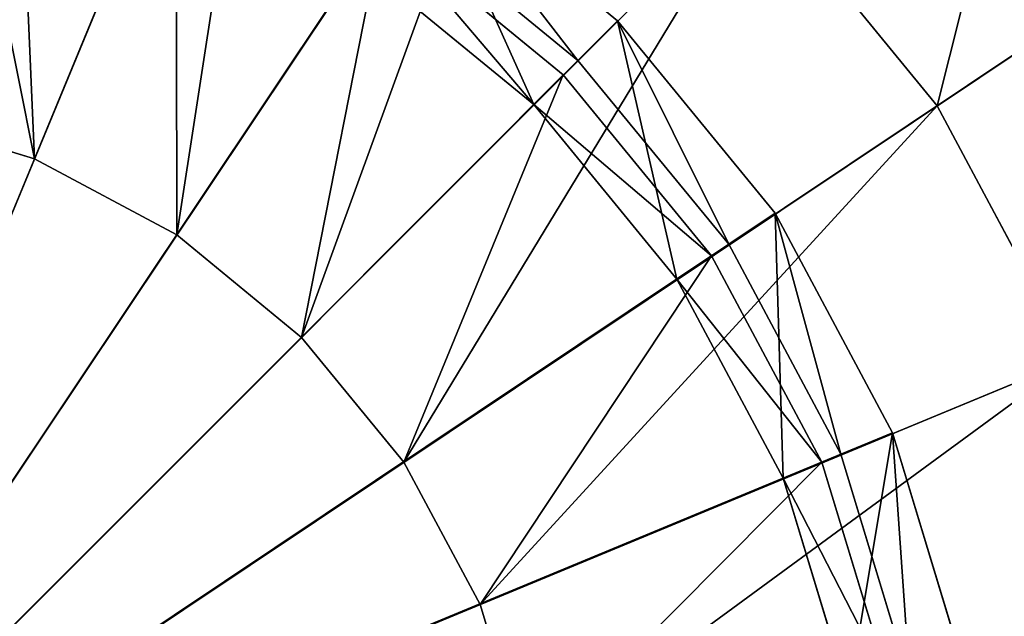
# Model space of a CAD drawing. Extents: x 0 to 35.8, y 0 to 27.5.
# Tile 145 of 256: x 7 to 8.6, y 19 to 20. Entities that reach past the tile are written whole.
import ezdxf

# ---------------------------------------------------------------- set-up
doc = ezdxf.new("R2010")
doc.units = 0
doc.header["$MEASUREMENT"] = 0
doc.layers.get('0').update_dxf_attribs({"color": 13, "linetype": 'CONTINUOUS'})
for name, color, linetype in [('GAS_ELEMENTS_4', 254, 'CONTINUOUS'), ('GAS_ELEMENTS_4_1', 250, 'CONTINUOUS'), ('RGM8058UC_-_BODY', 252, 'CONTINUOUS')]:
    doc.layers.add(name, color=color, linetype=linetype)

# ---------------------------------------------------------------- blocks, each defined once
blk = doc.blocks.new('RGM8658UC_TRADECAD_V06_DXF')
at = {"layer": 'GAS_ELEMENTS_4', "color": 0}
for p, q in [((7.7218, 21.3281, 6.0313), (6.5738, 18.5565, 6.0313)), ((7.7218, 21.3281, 6.0313), (6.5738, 18.5565, 6.0313)), ((8.2405, 21.0509, 6.0313), (6.5738, 18.5565, 6.0313)), ((8.2405, 21.0509, 6.0313), (6.5738, 18.5565, 6.0313)), ((8.6951, 20.6778, 6.0313), (6.5738, 18.5565, 6.0313)), ((8.6951, 20.6778, 6.0313), (6.5738, 18.5565, 6.0313)), ((7.0675, 19.7484, 6.5366), (7.452, 20.6768, 6.5366)), ((7.0675, 19.7484, 6.5366), (7.452, 20.6768, 6.5366)), ((7.2905, 19.6292, 6.5366), (7.8488, 20.4647, 6.5366)), ((7.2905, 19.6292, 6.5366), (7.8488, 20.4647, 6.5366)), ((7.2898, 20.2847, 6.7104), (7.0675, 19.7484, 6.7104)), ((7.2898, 20.2847, 6.7104), (7.0675, 19.7484, 6.7104)), ((9.0682, 20.2232, 6.0313), (6.5738, 18.5565, 6.0313)), ((9.0682, 20.2232, 6.0313), (6.5738, 18.5565, 6.0313)), ((8.482, 19.8315, 6.5366), (9.0682, 20.2232, 6.0313)), ((8.482, 19.8315, 6.5366), (9.0682, 20.2232, 6.0313)), ((7.486, 19.4687, 6.5366), (8.1966, 20.1793, 6.5366)), ((7.486, 19.4687, 6.5366), (8.1966, 20.1793, 6.5366)), ((8.482, 19.8315, 6.5366), (8.1966, 20.1793, 6.5366)), ((8.482, 19.8315, 6.5366), (8.1966, 20.1793, 6.5366)), ((7.6129, 20.112, 6.7104), (7.2905, 19.6292, 6.7104)), ((7.6129, 20.112, 6.7104), (7.2905, 19.6292, 6.7104)), ((7.896, 19.8796, 6.7104), (7.6129, 20.112, 6.7104)), ((7.896, 19.8796, 6.7104), (7.6129, 20.112, 6.7104)), ((7.5765, 20.0576, 7.0512), (7.8498, 19.8333, 7.0512)), ((7.5765, 20.0576, 7.0512), (7.8498, 19.8333, 7.0512)), ((7.896, 19.8796, 6.7104), (7.486, 19.4687, 6.7104)), ((7.896, 19.8796, 6.7104), (7.486, 19.4687, 6.7104)), ((7.8498, 19.8333, 7.0512), (7.896, 19.8796, 6.7104)), ((7.8498, 19.8333, 7.0512), (7.896, 19.8796, 6.7104)), ((8.1284, 19.5964, 6.7104), (7.896, 19.8796, 6.7104)), ((8.1284, 19.5964, 6.7104), (7.896, 19.8796, 6.7104)), ((7.0675, 19.7484, 6.5366), (6.8255, 19.8218, 6.5366)), ((7.0675, 19.7484, 6.5366), (6.8255, 19.8218, 6.5366)), ((7.0675, 19.7484, 6.7104), (6.8255, 19.8218, 6.7104)), ((7.0675, 19.7484, 6.7104), (6.8255, 19.8218, 6.7104)), ((7.6465, 19.2732, 6.5366), (8.482, 19.8315, 6.5366)), ((7.6465, 19.2732, 6.5366), (8.482, 19.8315, 6.5366)), ((7.8498, 19.8333, 7.0512), (7.8498, 19.8333, 7.2614)), ((7.8498, 19.8333, 7.0512), (7.8498, 19.8333, 7.2614)), ((7.8498, 19.8333, 7.0512), (8.0741, 19.5601, 7.0512)), ((7.8498, 19.8333, 7.0512), (8.0741, 19.5601, 7.0512)), ((8.6941, 19.4347, 6.5366), (8.482, 19.8315, 6.5366)), ((8.6941, 19.4347, 6.5366), (8.482, 19.8315, 6.5366)), ((7.2905, 19.6292, 6.5366), (7.0675, 19.7484, 6.5366)), ((7.0675, 19.7484, 6.7104), (7.0675, 19.7484, 6.5366)), ((7.2905, 19.6292, 6.5366), (7.0675, 19.7484, 6.5366)), ((7.2905, 19.6292, 6.7104), (7.0675, 19.7484, 6.7104)), ((7.0675, 19.7484, 6.7104), (7.0675, 19.7484, 6.5366)), ((7.2905, 19.6292, 6.7104), (7.0675, 19.7484, 6.7104)), ((9.3454, 19.7045, 6.0313), (6.5738, 18.5565, 6.0313)), ((9.3454, 19.7045, 6.0313), (6.5738, 18.5565, 6.0313)), ((7.486, 19.4687, 6.5366), (7.2905, 19.6292, 6.5366)), ((7.2905, 19.6292, 6.7104), (7.2905, 19.6292, 6.5366)), ((7.486, 19.4687, 6.5366), (7.2905, 19.6292, 6.5366)), ((7.486, 19.4687, 6.7104), (7.2905, 19.6292, 6.7104)), ((7.2905, 19.6292, 6.7104), (7.2905, 19.6292, 6.5366)), ((7.486, 19.4687, 6.7104), (7.2905, 19.6292, 6.7104)), ((8.1284, 19.5964, 6.7104), (7.6465, 19.2732, 6.7104)), ((8.1284, 19.5964, 6.7104), (7.6465, 19.2732, 6.7104)), ((8.0741, 19.5601, 7.0512), (8.1284, 19.5964, 6.7104)), ((8.0741, 19.5601, 7.0512), (8.1284, 19.5964, 6.7104)), ((8.3011, 19.2734, 6.7104), (8.1284, 19.5964, 6.7104)), ((8.3011, 19.2734, 6.7104), (8.1284, 19.5964, 6.7104)), ((8.0741, 19.5601, 7.0512), (8.0741, 19.5601, 7.2614)), ((8.0741, 19.5601, 7.0512), (8.0741, 19.5601, 7.2614)), ((8.0741, 19.5601, 7.0512), (8.2407, 19.2483, 7.0512)), ((8.0741, 19.5601, 7.0512), (8.2407, 19.2483, 7.0512)), ((7.6465, 19.2732, 6.5366), (7.486, 19.4687, 6.5366)), ((7.486, 19.4687, 6.7104), (7.486, 19.4687, 6.5366)), ((7.6465, 19.2732, 6.5366), (7.486, 19.4687, 6.5366)), ((7.6465, 19.2732, 6.7104), (7.486, 19.4687, 6.7104)), ((7.486, 19.4687, 6.7104), (7.486, 19.4687, 6.5366)), ((7.6465, 19.2732, 6.7104), (7.486, 19.4687, 6.7104)), ((7.7657, 19.0502, 6.5366), (8.6941, 19.4347, 6.5366)), ((7.7657, 19.0502, 6.5366), (8.6941, 19.4347, 6.5366)), ((7.7657, 19.0502, 6.5366), (7.6465, 19.2732, 6.5366)), ((7.6465, 19.2732, 6.7104), (7.6465, 19.2732, 6.5366)), ((7.7657, 19.0502, 6.5366), (7.6465, 19.2732, 6.5366)), ((7.7657, 19.0502, 6.7104), (7.6465, 19.2732, 6.7104)), ((7.6465, 19.2732, 6.7104), (7.6465, 19.2732, 6.5366)), ((7.7657, 19.0502, 6.7104), (7.6465, 19.2732, 6.7104)), ((8.3011, 19.2734, 6.7104), (7.7657, 19.0502, 6.7104)), ((8.3011, 19.2734, 6.7104), (7.7657, 19.0502, 6.7104)), ((8.2407, 19.2483, 7.0512), (8.3011, 19.2734, 6.7104)), ((8.2407, 19.2483, 7.0512), (8.3011, 19.2734, 6.7104)), ((8.4075, 18.9228, 6.7104), (8.3011, 19.2734, 6.7104)), ((8.4075, 18.9228, 6.7104), (8.3011, 19.2734, 6.7104)), ((8.2407, 19.2483, 7.0512), (8.2407, 19.2483, 7.2614)), ((8.2407, 19.2483, 7.0512), (8.2407, 19.2483, 7.2614)), ((8.2407, 19.2483, 7.0512), (8.3433, 18.91, 7.0512)), ((8.2407, 19.2483, 7.0512), (8.3433, 18.91, 7.0512)), ((7.8391, 18.8082, 6.5366), (7.7657, 19.0502, 6.5366)), ((7.7657, 19.0502, 6.7104), (7.7657, 19.0502, 6.5366)), ((7.8391, 18.8082, 6.5366), (7.7657, 19.0502, 6.5366)), ((7.8391, 18.8082, 6.7104), (7.7657, 19.0502, 6.7104)), ((7.7657, 19.0502, 6.7104), (7.7657, 19.0502, 6.5366)), ((7.8391, 18.8082, 6.7104), (7.7657, 19.0502, 6.7104))]:
    blk.add_line(p, q, dxfattribs=at)
at = {"layer": 'GAS_ELEMENTS_4_1', "color": 0}
for p, q in [((6.5747, 18.5582, 7.4023), (7.3022, 20.3146, 7.4023)), ((6.5747, 18.5582, 7.4023), (7.3022, 20.3146, 7.4023)), ((7.9808, 19.9643, 7.2614), (7.6795, 20.2116, 7.2614)), ((7.9808, 19.9643, 7.2614), (7.6795, 20.2116, 7.2614)), ((7.9808, 19.9643, 7.3168), (7.6795, 20.2116, 7.3168)), ((7.9808, 19.9643, 7.3168), (7.6795, 20.2116, 7.3168)), ((6.5747, 18.5582, 7.4023), (7.6308, 20.1389, 7.4023)), ((6.5747, 18.5582, 7.4023), (7.6308, 20.1389, 7.4023)), ((7.6308, 20.1389, 7.4023), (7.9189, 19.9025, 7.4023)), ((7.6308, 20.1389, 7.4023), (7.9189, 19.9025, 7.4023)), ((7.8498, 19.8333, 7.2614), (7.5765, 20.0576, 7.2614)), ((7.8498, 19.8333, 7.2614), (7.5765, 20.0576, 7.2614)), ((7.9808, 19.9643, 7.2614), (7.8498, 19.8333, 7.2614)), ((7.9808, 19.9643, 7.2614), (7.8498, 19.8333, 7.2614)), ((7.9189, 19.9025, 7.4023), (7.9808, 19.9643, 7.3168)), ((7.9189, 19.9025, 7.4023), (7.9808, 19.9643, 7.3168)), ((8.2281, 19.663, 7.2614), (7.9808, 19.9643, 7.2614)), ((7.9808, 19.9643, 7.3168), (7.9808, 19.9643, 7.2614)), ((8.2281, 19.663, 7.2614), (7.9808, 19.9643, 7.2614)), ((8.2281, 19.663, 7.3168), (7.9808, 19.9643, 7.3168)), ((7.9808, 19.9643, 7.3168), (7.9808, 19.9643, 7.2614)), ((8.2281, 19.663, 7.3168), (7.9808, 19.9643, 7.3168)), ((6.5747, 18.5582, 7.4023), (7.9189, 19.9025, 7.4023)), ((6.5747, 18.5582, 7.4023), (7.9189, 19.9025, 7.4023)), ((7.9189, 19.9025, 7.4023), (8.1553, 19.6144, 7.4023)), ((7.9189, 19.9025, 7.4023), (8.1553, 19.6144, 7.4023)), ((8.0741, 19.5601, 7.2614), (7.8498, 19.8333, 7.2614)), ((8.0741, 19.5601, 7.2614), (7.8498, 19.8333, 7.2614)), ((8.2281, 19.663, 7.2614), (8.0741, 19.5601, 7.2614)), ((8.2281, 19.663, 7.2614), (8.0741, 19.5601, 7.2614)), ((8.1553, 19.6144, 7.4023), (8.2281, 19.663, 7.3168)), ((8.1553, 19.6144, 7.4023), (8.2281, 19.663, 7.3168)), ((8.4118, 19.3192, 7.2614), (8.2281, 19.663, 7.2614)), ((8.2281, 19.663, 7.3168), (8.2281, 19.663, 7.2614)), ((8.4118, 19.3192, 7.2614), (8.2281, 19.663, 7.2614)), ((8.4118, 19.3192, 7.3168), (8.2281, 19.663, 7.3168)), ((8.2281, 19.663, 7.3168), (8.2281, 19.663, 7.2614)), ((8.4118, 19.3192, 7.3168), (8.2281, 19.663, 7.3168)), ((6.5747, 18.5582, 7.4023), (8.1553, 19.6144, 7.4023)), ((6.5747, 18.5582, 7.4023), (8.1553, 19.6144, 7.4023)), ((8.1553, 19.6144, 7.4023), (8.331, 19.2857, 7.4023)), ((8.1553, 19.6144, 7.4023), (8.331, 19.2857, 7.4023)), ((8.2407, 19.2483, 7.2614), (8.0741, 19.5601, 7.2614)), ((8.2407, 19.2483, 7.2614), (8.0741, 19.5601, 7.2614)), ((8.4118, 19.3192, 7.2614), (8.2407, 19.2483, 7.2614)), ((8.4118, 19.3192, 7.2614), (8.2407, 19.2483, 7.2614)), ((8.331, 19.2857, 7.4023), (8.4118, 19.3192, 7.3168)), ((8.331, 19.2857, 7.4023), (8.4118, 19.3192, 7.3168)), ((8.525, 18.9462, 7.2614), (8.4118, 19.3192, 7.2614)), ((8.4118, 19.3192, 7.3168), (8.4118, 19.3192, 7.2614)), ((8.525, 18.9462, 7.2614), (8.4118, 19.3192, 7.2614)), ((8.525, 18.9462, 7.3168), (8.4118, 19.3192, 7.3168)), ((8.4118, 19.3192, 7.3168), (8.4118, 19.3192, 7.2614)), ((8.525, 18.9462, 7.3168), (8.4118, 19.3192, 7.3168)), ((6.5747, 18.5582, 7.4023), (8.331, 19.2857, 7.4023)), ((6.5747, 18.5582, 7.4023), (8.331, 19.2857, 7.4023)), ((8.331, 19.2857, 7.4023), (8.4392, 18.9291, 7.4023)), ((8.331, 19.2857, 7.4023), (8.4392, 18.9291, 7.4023)), ((8.3433, 18.91, 7.2614), (8.2407, 19.2483, 7.2614)), ((8.3433, 18.91, 7.2614), (8.2407, 19.2483, 7.2614))]:
    blk.add_line(p, q, dxfattribs=at)
at = {"layer": 'GAS_ELEMENTS_4', "color": 254}
mesh = blk.add_polyface(dxfattribs=at)
corners = [(7.159, 21.4988, 6.0313), (6.5738, 21.5565, 6.0313), (6.5738, 18.5565, 6.0313)]
mesh.append_faces([[corners[k] for k in face] for face in [(0, 1, 2)]], dxfattribs={"color": 254})
mesh = blk.add_polyface(dxfattribs=at)
corners = [(7.7218, 21.3281, 6.0313), (7.159, 21.4988, 6.0313), (6.5738, 18.5565, 6.0313)]
mesh.append_faces([[corners[k] for k in face] for face in [(0, 1, 2)]], dxfattribs={"color": 254})
mesh = blk.add_polyface(dxfattribs=at)
corners = [(8.2405, 21.0509, 6.0313), (7.7218, 21.3281, 6.0313), (6.5738, 18.5565, 6.0313)]
mesh.append_faces([[corners[k] for k in face] for face in [(0, 1, 2)]], dxfattribs={"color": 254})
mesh = blk.add_polyface(dxfattribs=at)
corners = [(8.6951, 20.6778, 6.0313), (8.2405, 21.0509, 6.0313), (6.5738, 18.5565, 6.0313)]
mesh.append_faces([[corners[k] for k in face] for face in [(0, 1, 2)]], dxfattribs={"color": 254})
mesh = blk.add_polyface(dxfattribs=at)
corners = [(7.0215, 20.8074, 6.5366), (7.0675, 19.7484, 6.5366), (6.8255, 19.8218, 6.5366), (7.452, 20.6768, 6.5366)]
mesh.append_faces([[corners[k] for k in face] for face in [(0, 1, 2), (1, 0, 3)]], dxfattribs={"vtx0": -1, "color": 254})
mesh = blk.add_polyface(dxfattribs=at)
corners = [(9.0682, 20.2232, 6.0313), (8.6951, 20.6778, 6.0313), (6.5738, 18.5565, 6.0313)]
mesh.append_faces([[corners[k] for k in face] for face in [(0, 1, 2)]], dxfattribs={"color": 254})
mesh = blk.add_polyface(dxfattribs=at)
corners = [(7.452, 20.6768, 6.5366), (7.2905, 19.6292, 6.5366), (7.0675, 19.7484, 6.5366), (7.8488, 20.4647, 6.5366)]
mesh.append_faces([[corners[k] for k in face] for face in [(0, 1, 2), (1, 0, 3)]], dxfattribs={"vtx0": -1, "color": 254})
mesh = blk.add_polyface(dxfattribs=at)
corners = [(8.6951, 20.6778, 6.0313), (8.482, 19.8315, 6.5366), (8.1966, 20.1793, 6.5366), (9.0682, 20.2232, 6.0313)]
mesh.append_faces([[corners[k] for k in face] for face in [(0, 1, 2), (1, 0, 3)]], dxfattribs={"vtx0": -1, "color": 254})
mesh = blk.add_polyface(dxfattribs=at)
corners = [(7.8488, 20.4647, 6.5366), (7.486, 19.4687, 6.5366), (7.2905, 19.6292, 6.5366), (8.1966, 20.1793, 6.5366)]
mesh.append_faces([[corners[k] for k in face] for face in [(0, 1, 2), (1, 0, 3)]], dxfattribs={"vtx0": -1, "color": 254})
mesh = blk.add_polyface(dxfattribs=at)
corners = [(7.0675, 19.7484, 6.7104), (6.9393, 20.391, 6.7104), (6.8255, 19.8218, 6.7104), (7.2898, 20.2847, 6.7104)]
mesh.append_faces([[corners[k] for k in face] for face in [(0, 1, 2), (1, 0, 3)]], dxfattribs={"vtx0": -1, "color": 254})
mesh = blk.add_polyface(dxfattribs=at)
corners = [(7.2905, 19.6292, 6.7104), (7.2898, 20.2847, 6.7104), (7.0675, 19.7484, 6.7104), (7.6129, 20.112, 6.7104)]
mesh.append_faces([[corners[k] for k in face] for face in [(0, 1, 2), (1, 0, 3)]], dxfattribs={"vtx0": -1, "color": 254})
mesh = blk.add_polyface(dxfattribs=at)
corners = [(9.3454, 19.7045, 6.0313), (9.0682, 20.2232, 6.0313), (6.5738, 18.5565, 6.0313)]
mesh.append_faces([[corners[k] for k in face] for face in [(0, 1, 2)]], dxfattribs={"color": 254})
mesh = blk.add_polyface(dxfattribs=at)
corners = [(9.0682, 20.2232, 6.0313), (8.6941, 19.4347, 6.5366), (8.482, 19.8315, 6.5366), (9.3454, 19.7045, 6.0313)]
mesh.append_faces([[corners[k] for k in face] for face in [(0, 1, 2), (1, 0, 3)]], dxfattribs={"vtx0": -1, "color": 254})
mesh = blk.add_polyface(dxfattribs=at)
corners = [(8.1966, 20.1793, 6.5366), (7.6465, 19.2732, 6.5366), (7.486, 19.4687, 6.5366), (8.482, 19.8315, 6.5366)]
mesh.append_faces([[corners[k] for k in face] for face in [(0, 1, 2), (1, 0, 3)]], dxfattribs={"vtx0": -1, "color": 254})
mesh = blk.add_polyface(dxfattribs=at)
corners = [(7.486, 19.4687, 6.7104), (7.6129, 20.112, 6.7104), (7.2905, 19.6292, 6.7104), (7.896, 19.8796, 6.7104)]
mesh.append_faces([[corners[k] for k in face] for face in [(0, 1, 2), (1, 0, 3)]], dxfattribs={"vtx0": -1, "color": 254})
mesh = blk.add_polyface(dxfattribs=at)
corners = [(7.8498, 19.8333, 7.0512), (7.6129, 20.112, 6.7104), (7.896, 19.8796, 6.7104), (7.5765, 20.0576, 7.0512)]
mesh.append_faces([[corners[k] for k in face] for face in [(0, 1, 2), (1, 0, 3)]], dxfattribs={"vtx0": -1, "color": 254})
mesh = blk.add_polyface(dxfattribs=at)
corners = [(7.8498, 19.8333, 7.2614), (7.5765, 20.0576, 7.0512), (7.8498, 19.8333, 7.0512), (7.5765, 20.0576, 7.2614)]
mesh.append_faces([[corners[k] for k in face] for face in [(0, 1, 2), (1, 0, 3)]], dxfattribs={"vtx0": -1, "color": 254})
mesh = blk.add_polyface(dxfattribs=at)
corners = [(7.6465, 19.2732, 6.7104), (7.896, 19.8796, 6.7104), (7.486, 19.4687, 6.7104), (8.1284, 19.5964, 6.7104)]
mesh.append_faces([[corners[k] for k in face] for face in [(0, 1, 2), (1, 0, 3)]], dxfattribs={"vtx0": -1, "color": 254})
mesh = blk.add_polyface(dxfattribs=at)
corners = [(7.8498, 19.8333, 7.0512), (8.1284, 19.5964, 6.7104), (8.0741, 19.5601, 7.0512), (7.896, 19.8796, 6.7104)]
mesh.append_faces([[corners[k] for k in face] for face in [(0, 1, 2), (1, 0, 3)]], dxfattribs={"vtx0": -1, "color": 254})
mesh = blk.add_polyface(dxfattribs=at)
corners = [(7.0675, 19.7484, 6.7104), (6.8255, 19.8218, 6.5366), (7.0675, 19.7484, 6.5366), (6.8255, 19.8218, 6.7104)]
mesh.append_faces([[corners[k] for k in face] for face in [(0, 1, 2), (1, 0, 3)]], dxfattribs={"vtx0": -1, "color": 254})
mesh = blk.add_polyface(dxfattribs=at)
corners = [(8.482, 19.8315, 6.5366), (7.7657, 19.0502, 6.5366), (7.6465, 19.2732, 6.5366), (8.6941, 19.4347, 6.5366)]
mesh.append_faces([[corners[k] for k in face] for face in [(0, 1, 2), (1, 0, 3)]], dxfattribs={"vtx0": -1, "color": 254})
mesh = blk.add_polyface(dxfattribs=at)
corners = [(7.8498, 19.8333, 7.2614), (8.0741, 19.5601, 7.0512), (8.0741, 19.5601, 7.2614), (7.8498, 19.8333, 7.0512)]
mesh.append_faces([[corners[k] for k in face] for face in [(0, 1, 2), (1, 0, 3)]], dxfattribs={"vtx0": -1, "color": 254})
mesh = blk.add_polyface(dxfattribs=at)
corners = [(7.2905, 19.6292, 6.7104), (7.0675, 19.7484, 6.5366), (7.2905, 19.6292, 6.5366), (7.0675, 19.7484, 6.7104)]
mesh.append_faces([[corners[k] for k in face] for face in [(0, 1, 2), (1, 0, 3)]], dxfattribs={"vtx0": -1, "color": 254})
mesh = blk.add_polyface(dxfattribs=at)
corners = [(9.5161, 19.1417, 6.0313), (9.3454, 19.7045, 6.0313), (6.5738, 18.5565, 6.0313)]
mesh.append_faces([[corners[k] for k in face] for face in [(0, 1, 2)]], dxfattribs={"color": 254})
mesh = blk.add_polyface(dxfattribs=at)
corners = [(7.486, 19.4687, 6.7104), (7.2905, 19.6292, 6.5366), (7.486, 19.4687, 6.5366), (7.2905, 19.6292, 6.7104)]
mesh.append_faces([[corners[k] for k in face] for face in [(0, 1, 2), (1, 0, 3)]], dxfattribs={"vtx0": -1, "color": 254})
mesh = blk.add_polyface(dxfattribs=at)
corners = [(7.7657, 19.0502, 6.7104), (8.1284, 19.5964, 6.7104), (7.6465, 19.2732, 6.7104), (8.3011, 19.2734, 6.7104)]
mesh.append_faces([[corners[k] for k in face] for face in [(0, 1, 2), (1, 0, 3)]], dxfattribs={"vtx0": -1, "color": 254})
mesh = blk.add_polyface(dxfattribs=at)
corners = [(8.0741, 19.5601, 7.0512), (8.3011, 19.2734, 6.7104), (8.2407, 19.2483, 7.0512), (8.1284, 19.5964, 6.7104)]
mesh.append_faces([[corners[k] for k in face] for face in [(0, 1, 2), (1, 0, 3)]], dxfattribs={"vtx0": -1, "color": 254})
mesh = blk.add_polyface(dxfattribs=at)
corners = [(8.0741, 19.5601, 7.2614), (8.2407, 19.2483, 7.0512), (8.2407, 19.2483, 7.2614), (8.0741, 19.5601, 7.0512)]
mesh.append_faces([[corners[k] for k in face] for face in [(0, 1, 2), (1, 0, 3)]], dxfattribs={"vtx0": -1, "color": 254})
mesh = blk.add_polyface(dxfattribs=at)
corners = [(7.486, 19.4687, 6.7104), (7.6465, 19.2732, 6.5366), (7.6465, 19.2732, 6.7104), (7.486, 19.4687, 6.5366)]
mesh.append_faces([[corners[k] for k in face] for face in [(0, 1, 2), (1, 0, 3)]], dxfattribs={"vtx0": -1, "color": 254})
mesh = blk.add_polyface(dxfattribs=at)
corners = [(8.6941, 19.4347, 6.5366), (7.8391, 18.8082, 6.5366), (7.7657, 19.0502, 6.5366), (8.8247, 19.0042, 6.5366)]
mesh.append_faces([[corners[k] for k in face] for face in [(0, 1, 2), (1, 0, 3)]], dxfattribs={"vtx0": -1, "color": 254})
mesh = blk.add_polyface(dxfattribs=at)
corners = [(7.6465, 19.2732, 6.7104), (7.7657, 19.0502, 6.5366), (7.7657, 19.0502, 6.7104), (7.6465, 19.2732, 6.5366)]
mesh.append_faces([[corners[k] for k in face] for face in [(0, 1, 2), (1, 0, 3)]], dxfattribs={"vtx0": -1, "color": 254})
mesh = blk.add_polyface(dxfattribs=at)
corners = [(7.8391, 18.8082, 6.7104), (8.3011, 19.2734, 6.7104), (7.7657, 19.0502, 6.7104), (8.4075, 18.9228, 6.7104)]
mesh.append_faces([[corners[k] for k in face] for face in [(0, 1, 2), (1, 0, 3)]], dxfattribs={"vtx0": -1, "color": 254})
mesh = blk.add_polyface(dxfattribs=at)
corners = [(8.2407, 19.2483, 7.0512), (8.4075, 18.9228, 6.7104), (8.3433, 18.91, 7.0512), (8.3011, 19.2734, 6.7104)]
mesh.append_faces([[corners[k] for k in face] for face in [(0, 1, 2), (1, 0, 3)]], dxfattribs={"vtx0": -1, "color": 254})
mesh = blk.add_polyface(dxfattribs=at)
corners = [(8.2407, 19.2483, 7.2614), (8.3433, 18.91, 7.0512), (8.3433, 18.91, 7.2614), (8.2407, 19.2483, 7.0512)]
mesh.append_faces([[corners[k] for k in face] for face in [(0, 1, 2), (1, 0, 3)]], dxfattribs={"vtx0": -1, "color": 254})
mesh = blk.add_polyface(dxfattribs=at)
corners = [(9.5738, 18.5565, 6.0313), (9.5161, 19.1417, 6.0313), (6.5738, 18.5565, 6.0313)]
mesh.append_faces([[corners[k] for k in face] for face in [(0, 1, 2)]], dxfattribs={"color": 254})
mesh = blk.add_polyface(dxfattribs=at)
corners = [(7.7657, 19.0502, 6.7104), (7.8391, 18.8082, 6.5366), (7.8391, 18.8082, 6.7104), (7.7657, 19.0502, 6.5366)]
mesh.append_faces([[corners[k] for k in face] for face in [(0, 1, 2), (1, 0, 3)]], dxfattribs={"vtx0": -1, "color": 254})
at = {"layer": 'GAS_ELEMENTS_4_1', "color": 250}
mesh = blk.add_polyface(dxfattribs=at)
corners = [(7.3022, 20.3146, 7.4023), (6.5747, 18.5582, 7.4023), (6.9456, 20.4227, 7.4023)]
mesh.append_faces([[corners[k] for k in face] for face in [(0, 1, 2)]], dxfattribs={"color": 250})
mesh = blk.add_polyface(dxfattribs=at)
corners = [(7.6308, 20.1389, 7.4023), (6.5747, 18.5582, 7.4023), (7.3022, 20.3146, 7.4023)]
mesh.append_faces([[corners[k] for k in face] for face in [(0, 1, 2)]], dxfattribs={"color": 250})
mesh = blk.add_polyface(dxfattribs=at)
corners = [(7.8498, 19.8333, 7.2614), (7.6795, 20.2116, 7.2614), (7.5765, 20.0576, 7.2614), (7.9808, 19.9643, 7.2614)]
mesh.append_faces([[corners[k] for k in face] for face in [(0, 1, 2), (1, 0, 3)]], dxfattribs={"vtx0": -1, "color": 250})
mesh = blk.add_polyface(dxfattribs=at)
corners = [(7.6795, 20.2116, 7.3168), (7.9189, 19.9025, 7.4023), (7.6308, 20.1389, 7.4023), (7.9808, 19.9643, 7.3168)]
mesh.append_faces([[corners[k] for k in face] for face in [(0, 1, 2), (1, 0, 3)]], dxfattribs={"vtx0": -1, "color": 250})
mesh = blk.add_polyface(dxfattribs=at)
corners = [(7.9808, 19.9643, 7.3168), (7.6795, 20.2116, 7.2614), (7.9808, 19.9643, 7.2614), (7.6795, 20.2116, 7.3168)]
mesh.append_faces([[corners[k] for k in face] for face in [(0, 1, 2), (1, 0, 3)]], dxfattribs={"vtx0": -1, "color": 250})
mesh = blk.add_polyface(dxfattribs=at)
corners = [(7.9189, 19.9025, 7.4023), (6.5747, 18.5582, 7.4023), (7.6308, 20.1389, 7.4023)]
mesh.append_faces([[corners[k] for k in face] for face in [(0, 1, 2)]], dxfattribs={"color": 250})
mesh = blk.add_polyface(dxfattribs=at)
corners = [(8.0741, 19.5601, 7.2614), (7.9808, 19.9643, 7.2614), (7.8498, 19.8333, 7.2614), (8.2281, 19.663, 7.2614)]
mesh.append_faces([[corners[k] for k in face] for face in [(0, 1, 2), (1, 0, 3)]], dxfattribs={"vtx0": -1, "color": 250})
mesh = blk.add_polyface(dxfattribs=at)
corners = [(7.9808, 19.9643, 7.3168), (8.1553, 19.6144, 7.4023), (7.9189, 19.9025, 7.4023), (8.2281, 19.663, 7.3168)]
mesh.append_faces([[corners[k] for k in face] for face in [(0, 1, 2), (1, 0, 3)]], dxfattribs={"vtx0": -1, "color": 250})
mesh = blk.add_polyface(dxfattribs=at)
corners = [(7.9808, 19.9643, 7.3168), (8.2281, 19.663, 7.2614), (8.2281, 19.663, 7.3168), (7.9808, 19.9643, 7.2614)]
mesh.append_faces([[corners[k] for k in face] for face in [(0, 1, 2), (1, 0, 3)]], dxfattribs={"vtx0": -1, "color": 250})
mesh = blk.add_polyface(dxfattribs=at)
corners = [(8.1553, 19.6144, 7.4023), (6.5747, 18.5582, 7.4023), (7.9189, 19.9025, 7.4023)]
mesh.append_faces([[corners[k] for k in face] for face in [(0, 1, 2)]], dxfattribs={"color": 250})
mesh = blk.add_polyface(dxfattribs=at)
corners = [(8.2407, 19.2483, 7.2614), (8.2281, 19.663, 7.2614), (8.0741, 19.5601, 7.2614), (8.4118, 19.3192, 7.2614)]
mesh.append_faces([[corners[k] for k in face] for face in [(0, 1, 2), (1, 0, 3)]], dxfattribs={"vtx0": -1, "color": 250})
mesh = blk.add_polyface(dxfattribs=at)
corners = [(8.2281, 19.663, 7.3168), (8.331, 19.2857, 7.4023), (8.1553, 19.6144, 7.4023), (8.4118, 19.3192, 7.3168)]
mesh.append_faces([[corners[k] for k in face] for face in [(0, 1, 2), (1, 0, 3)]], dxfattribs={"vtx0": -1, "color": 250})
mesh = blk.add_polyface(dxfattribs=at)
corners = [(8.2281, 19.663, 7.3168), (8.4118, 19.3192, 7.2614), (8.4118, 19.3192, 7.3168), (8.2281, 19.663, 7.2614)]
mesh.append_faces([[corners[k] for k in face] for face in [(0, 1, 2), (1, 0, 3)]], dxfattribs={"vtx0": -1, "color": 250})
mesh = blk.add_polyface(dxfattribs=at)
corners = [(8.331, 19.2857, 7.4023), (6.5747, 18.5582, 7.4023), (8.1553, 19.6144, 7.4023)]
mesh.append_faces([[corners[k] for k in face] for face in [(0, 1, 2)]], dxfattribs={"color": 250})
mesh = blk.add_polyface(dxfattribs=at)
corners = [(8.3433, 18.91, 7.2614), (8.4118, 19.3192, 7.2614), (8.2407, 19.2483, 7.2614), (8.525, 18.9462, 7.2614)]
mesh.append_faces([[corners[k] for k in face] for face in [(0, 1, 2), (1, 0, 3)]], dxfattribs={"vtx0": -1, "color": 250})
mesh = blk.add_polyface(dxfattribs=at)
corners = [(8.4118, 19.3192, 7.3168), (8.4392, 18.9291, 7.4023), (8.331, 19.2857, 7.4023), (8.525, 18.9462, 7.3168)]
mesh.append_faces([[corners[k] for k in face] for face in [(0, 1, 2), (1, 0, 3)]], dxfattribs={"vtx0": -1, "color": 250})
mesh = blk.add_polyface(dxfattribs=at)
corners = [(8.4118, 19.3192, 7.3168), (8.525, 18.9462, 7.2614), (8.525, 18.9462, 7.3168), (8.4118, 19.3192, 7.2614)]
mesh.append_faces([[corners[k] for k in face] for face in [(0, 1, 2), (1, 0, 3)]], dxfattribs={"vtx0": -1, "color": 250})
mesh = blk.add_polyface(dxfattribs=at)
corners = [(8.4392, 18.9291, 7.4023), (6.5747, 18.5582, 7.4023), (8.331, 19.2857, 7.4023)]
mesh.append_faces([[corners[k] for k in face] for face in [(0, 1, 2)]], dxfattribs={"color": 250})
at = {"layer": 'RGM8058UC_-_BODY', "color": 252}
mesh = blk.add_polyface(dxfattribs=at)
corners = [(12.2007, 3.6756), (0.8357, 24.0972), (0.8357, 3.6756), (12.2007, 24.0972)]
mesh.append_faces([[corners[k] for k in face] for face in [(0, 1, 2), (1, 0, 3)]], dxfattribs={"vtx0": -1, "color": 252})
mesh = blk.add_polyface(dxfattribs=at)
corners = [(11.9257, 23.0972, 6.032), (1.8357, 4.6756, 6.032), (1.8357, 23.0972, 6.032), (11.9257, 4.6756, 6.032)]
mesh.append_faces([[corners[k] for k in face] for face in [(0, 1, 2), (1, 0, 3)]], dxfattribs={"vtx0": -1, "color": 252})

msp = doc.modelspace()

# ---------------------------------------------------------------- block references
at = {"color": 0}
msp.add_blockref('RGM8658UC_TRADECAD_V06_DXF', (0, 0), dxfattribs=at)

doc.saveas('drawing.dxf')
